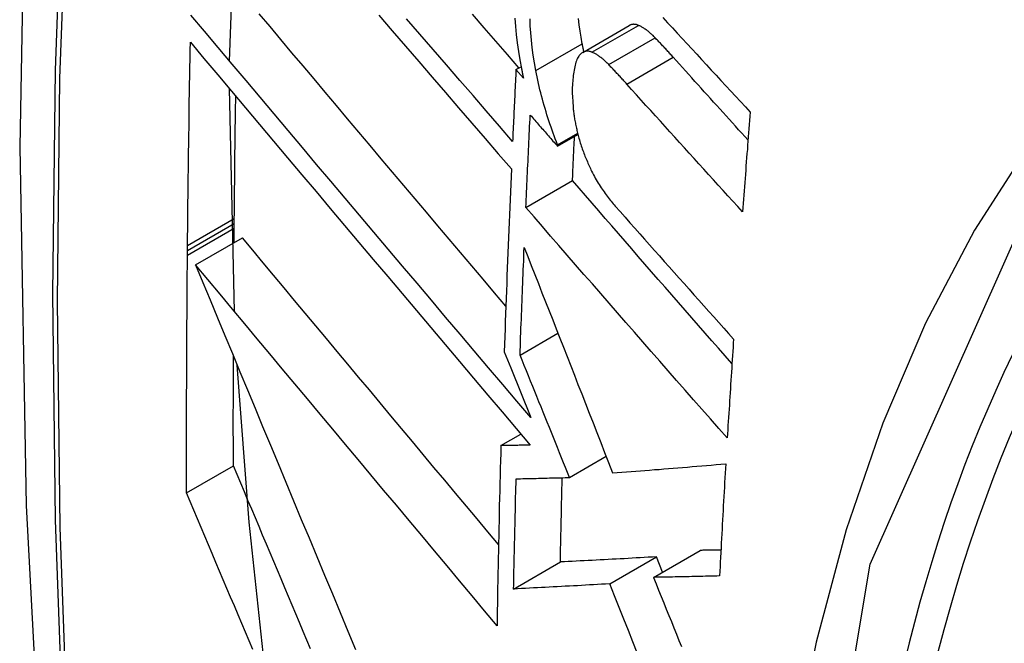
# Model space of a CAD drawing. Header units: inches. Extents: x 481 to 566.6, y 187.4 to 263.9.
# Tile 56 of 132: x 515.5752 to 515.6993, y 236.1884 to 236.267. Entities that reach past the tile are written whole.
import ezdxf

# ---------------------------------------------------------------- set-up
doc = ezdxf.new("R2010")
doc.units = ezdxf.units.IN
doc.header["$MEASUREMENT"] = 0
doc.layers.add('Visible Edges(ANSI)', color=7, linetype='Continuous', lineweight=25)
doc.layers.add('Visible Tangent Edges(ANSI)', color=7, linetype='Continuous', lineweight=25)

msp = doc.modelspace()

# ---------------------------------------------------------------- linework, layer by layer
at = {"layer": 'Visible Edges(ANSI)'}
for p, q in [((515.60163, 236.2618), (515.60258, 236.28851)), ((515.64618, 236.26289), (515.65204, 236.26627)), ((515.63776, 236.26072), (515.63841, 236.26109)), ((515.6387, 236.25965), (515.63776, 236.26072)), ((515.60224, 236.23026), (515.60161, 236.25833)), ((515.643, 236.25107), (515.64557, 236.25256)), ((515.64301, 236.25124), (515.64554, 236.2527)), ((515.643, 236.25107), (515.64301, 236.25124)), ((515.63901, 236.24336), (515.64489, 236.24675)), ((515.60222, 236.24075), (515.60223, 236.24131)), ((515.60223, 236.24131), (515.60223, 236.24197)), ((515.60221, 236.23891), (515.60222, 236.24075)), ((515.59735, 236.23611), (515.60325, 236.23951)), ((515.59632, 236.23734), (515.59633, 236.23791)), ((515.59633, 236.23791), (515.59634, 236.23857)), ((515.63827, 236.22474), (515.64305, 236.2275)), ((515.63628, 236.22516), (515.6371, 236.22313)), ((515.6371, 236.22313), (515.63965, 236.21687)), ((515.63585, 236.21334), (515.63838, 236.21479)), ((515.64452, 236.20933), (515.64913, 236.21199)), ((515.59622, 236.20741), (515.60212, 236.21081)), ((515.6551, 236.19674), (515.66098, 236.20014)), ((515.64959, 236.19593), (515.65548, 236.19933)), ((515.65624, 236.19741), (515.65548, 236.19933)), ((515.63746, 236.19527), (515.64336, 236.19868))]:
    msp.add_line(p, q, dxfattribs=at)
at = {"layer": 'Visible Edges(ANSI)', "flags": 128}
for points in [[(515.62921, 236.58314), (515.61636, 236.54508), (515.6053, 236.5059), (515.59601, 236.46566), (515.58845, 236.42444), (515.58261, 236.3823), (515.57846, 236.33931), (515.57599, 236.29551), (515.57517, 236.25099), (515.57598, 236.20579), (515.57841, 236.15998), (515.58243, 236.11362), (515.58802, 236.06679), (515.59517, 236.01954), (515.60385, 235.97194), (515.61404, 235.92406), (515.62572, 235.87598)], [(515.63965, 236.21687), (515.63787, 236.21896), (515.63609, 236.22105), (515.6343, 236.22316), (515.6325, 236.22528), (515.6307, 236.2274), (515.62889, 236.22953), (515.62709, 236.23167), (515.62528, 236.23381), (515.62346, 236.23595), (515.62165, 236.23809), (515.61984, 236.24023), (515.61803, 236.24237), (515.61622, 236.24451), (515.61442, 236.24665), (515.61262, 236.24878), (515.61082, 236.25091), (515.60903, 236.25303), (515.60725, 236.25514), (515.60548, 236.25724), (515.60371, 236.25934), (515.60195, 236.26142), (515.60021, 236.26349), (515.59848, 236.26555), (515.59676, 236.26759)], [(515.63648, 236.23093), (515.63506, 236.23261), (515.63363, 236.2343), (515.6322, 236.23598), (515.63077, 236.23767), (515.62934, 236.23936), (515.62791, 236.24105), (515.62648, 236.24274), (515.62505, 236.24443), (515.62363, 236.24612), (515.6222, 236.24781), (515.62077, 236.2495), (515.61935, 236.25118), (515.61793, 236.25286), (515.61652, 236.25454), (515.61511, 236.25621), (515.6137, 236.25788), (515.6123, 236.25954), (515.6109, 236.2612), (515.60951, 236.26285), (515.60812, 236.2645), (515.60674, 236.26614), (515.60537, 236.26776)], [(515.62048, 236.26758), (515.62215, 236.26563), (515.62383, 236.26368), (515.62551, 236.26173), (515.62718, 236.25979), (515.62885, 236.25785), (515.63053, 236.25591), (515.63219, 236.25398), (515.63386, 236.25205), (515.63552, 236.25013), (515.63718, 236.24822)], [(515.63813, 236.26093), (515.63667, 236.26262), (515.63521, 236.26431), (515.63375, 236.266), (515.63229, 236.26769)], [(515.63763, 236.2672), (515.63771, 236.26617), (515.6378, 236.26513), (515.63793, 236.26408), (515.63808, 236.26302), (515.63825, 236.26195), (515.63845, 236.26087)], [(515.65628, 236.2673), (515.65689, 236.26663), (515.6575, 236.26597), (515.65811, 236.26531), (515.65872, 236.26464), (515.65933, 236.26398), (515.65994, 236.26332), (515.66055, 236.26266), (515.66116, 236.26199), (515.66177, 236.26133), (515.66239, 236.26067), (515.663, 236.26001), (515.66361, 236.25934), (515.66423, 236.25868), (515.66484, 236.25802), (515.66546, 236.25736), (515.66607, 236.2567), (515.66669, 236.25604), (515.6673, 236.25538)], [(515.63733, 236.25168), (515.63567, 236.2536), (515.63401, 236.25551), (515.63234, 236.25744), (515.63067, 236.25937), (515.62899, 236.26131), (515.62732, 236.26325), (515.62564, 236.26519), (515.62396, 236.26714)], [(515.64025, 236.2606), (515.64008, 236.26158), (515.63993, 236.26254), (515.6398, 236.26349), (515.6397, 236.26444), (515.63962, 236.26537), (515.63957, 236.26626), (515.63954, 236.26711)], [(515.64612, 236.26399), (515.64597, 236.26479), (515.64584, 236.26558), (515.64573, 236.26637), (515.64564, 236.26715)], [(515.6532, 236.2663), (515.65315, 236.26632), (515.65309, 236.26634), (515.65304, 236.26636), (515.65299, 236.26637), (515.65294, 236.26639), (515.65289, 236.2664), (515.65284, 236.26641), (515.65279, 236.26642), (515.65274, 236.26642), (515.65269, 236.26642), (515.65264, 236.26643), (515.65259, 236.26643), (515.65254, 236.26642), (515.65249, 236.26642), (515.65245, 236.26642), (515.6524, 236.26641), (515.65235, 236.2664), (515.65231, 236.26639), (515.65226, 236.26637), (515.65222, 236.26636), (515.65217, 236.26634), (515.65213, 236.26632), (515.65208, 236.2663), (515.65204, 236.26627)], [(515.65531, 236.26473), (515.65522, 236.26482), (515.65513, 236.26491), (515.65505, 236.265), (515.65496, 236.26508), (515.65487, 236.26517), (515.65478, 236.26525), (515.65469, 236.26533), (515.6546, 236.2654), (515.65451, 236.26548), (515.65442, 236.26555), (515.65434, 236.26562), (515.65425, 236.26569), (515.65416, 236.26575), (515.65407, 236.26581), (515.65398, 236.26587), (515.6539, 236.26593), (515.65381, 236.26599), (515.65372, 236.26604), (515.65363, 236.26609), (515.65354, 236.26614), (515.65346, 236.26618), (515.65337, 236.26623), (515.65328, 236.26626), (515.6532, 236.2663)], [(515.65759, 236.26229), (515.6575, 236.26239), (515.6574, 236.2625), (515.65731, 236.2626), (515.65721, 236.2627), (515.65712, 236.26281), (515.65702, 236.26291), (515.65693, 236.26302), (515.65683, 236.26312), (515.65674, 236.26322), (515.65664, 236.26333), (515.65655, 236.26343), (515.65645, 236.26353), (515.65636, 236.26363), (515.65626, 236.26373), (515.65617, 236.26383), (515.65607, 236.26394), (515.65598, 236.26404), (515.65588, 236.26414), (515.65579, 236.26424), (515.65569, 236.26434), (515.6556, 236.26444), (515.6555, 236.26453), (515.65541, 236.26463), (515.65531, 236.26473)], [(515.59634, 236.23857), (515.59635, 236.23963), (515.59636, 236.2407), (515.59637, 236.24176), (515.59638, 236.24283), (515.59639, 236.24389), (515.5964, 236.24496), (515.59642, 236.24603), (515.59643, 236.24709), (515.59644, 236.24816), (515.59646, 236.24923), (515.59647, 236.2503), (515.59649, 236.25136), (515.5965, 236.25243), (515.59652, 236.2535), (515.59653, 236.25457), (515.59655, 236.25563), (515.59656, 236.2567), (515.59658, 236.25777), (515.5966, 236.25884), (515.59662, 236.25991), (515.59663, 236.26097), (515.59665, 236.26204), (515.59667, 236.26311), (515.59669, 236.26418)], [(515.59669, 236.26418), (515.59841, 236.26214), (515.60014, 236.26008), (515.60189, 236.258), (515.60364, 236.25592), (515.60541, 236.25382), (515.60718, 236.25172), (515.60896, 236.2496), (515.61075, 236.24748), (515.61254, 236.24535), (515.61434, 236.24322), (515.61615, 236.24108), (515.61796, 236.23894), (515.61976, 236.23679), (515.62158, 236.23465), (515.62339, 236.2325), (515.6252, 236.23036), (515.62701, 236.22822), (515.62881, 236.22608), (515.63062, 236.22395), (515.63242, 236.22182), (515.63421, 236.21971), (515.636, 236.2176), (515.63778, 236.21549), (515.63956, 236.2134)], [(515.64633, 236.26298), (515.64632, 236.26302), (515.64631, 236.26306), (515.6463, 236.2631), (515.64629, 236.26314), (515.64628, 236.26319), (515.64628, 236.26323), (515.64627, 236.26327), (515.64626, 236.26331), (515.64625, 236.26336), (515.64624, 236.2634), (515.64623, 236.26344), (515.64622, 236.26348), (515.64621, 236.26353), (515.64621, 236.26357), (515.6462, 236.26361), (515.64619, 236.26365), (515.64618, 236.26369), (515.64617, 236.26374), (515.64616, 236.26378), (515.64615, 236.26382), (515.64615, 236.26386), (515.64614, 236.26391), (515.64613, 236.26395), (515.64612, 236.26399)], [(515.64569, 236.26243), (515.64561, 236.26231), (515.64553, 236.26216), (515.64545, 236.26201), (515.64538, 236.26184), (515.64532, 236.26166), (515.64527, 236.26147), (515.64521, 236.26127), (515.64517, 236.26107), (515.64512, 236.26086), (515.64508, 236.26065), (515.64505, 236.26042), (515.64501, 236.2602), (515.64498, 236.25997), (515.64496, 236.25973), (515.64493, 236.25949), (515.64491, 236.25925), (515.64489, 236.25901), (515.64488, 236.25876), (515.64486, 236.25848), (515.64486, 236.25815), (515.64486, 236.25776), (515.64487, 236.25728), (515.64491, 236.2567), (515.64496, 236.25601)], [(515.64734, 236.26292), (515.64726, 236.26295), (515.64718, 236.26298), (515.6471, 236.263), (515.64702, 236.26302), (515.64695, 236.26303), (515.64687, 236.26304), (515.6468, 236.26304), (515.64672, 236.26304), (515.64665, 236.26304), (515.64658, 236.26303), (515.64651, 236.26302), (515.64643, 236.263), (515.64636, 236.26298), (515.6463, 236.26295), (515.64623, 236.26292), (515.64616, 236.26288), (515.6461, 236.26284), (515.64604, 236.26279), (515.64598, 236.26274), (515.64592, 236.26269), (515.64586, 236.26263), (515.6458, 236.26257), (515.64575, 236.2625), (515.64569, 236.26243)], [(515.64946, 236.26135), (515.64937, 236.26144), (515.64928, 236.26153), (515.64919, 236.26162), (515.6491, 236.2617), (515.64901, 236.26178), (515.64892, 236.26187), (515.64883, 236.26194), (515.64874, 236.26202), (515.64866, 236.26209), (515.64857, 236.26217), (515.64848, 236.26224), (515.64839, 236.2623), (515.6483, 236.26237), (515.64821, 236.26243), (515.64813, 236.26249), (515.64804, 236.26255), (515.64795, 236.26261), (515.64786, 236.26266), (515.64777, 236.26271), (515.64769, 236.26276), (515.6476, 236.2628), (515.64751, 236.26284), (515.64743, 236.26288), (515.64734, 236.26292)], [(515.66703, 236.25184), (515.66663, 236.25228), (515.66624, 236.25272), (515.66584, 236.25315), (515.66545, 236.25359), (515.66505, 236.25402), (515.66466, 236.25446), (515.66426, 236.25489), (515.66387, 236.25533), (515.66347, 236.25576), (515.66308, 236.2562), (515.66269, 236.25663), (515.66229, 236.25707), (515.6619, 236.2575), (515.66151, 236.25794), (515.66111, 236.25837), (515.66072, 236.25881), (515.66033, 236.25924), (515.65994, 236.25968), (515.65955, 236.26011), (515.65915, 236.26055), (515.65876, 236.26098), (515.65837, 236.26142), (515.65798, 236.26185), (515.65759, 236.26229)], [(515.65174, 236.2589), (515.65164, 236.25901), (515.65155, 236.25912), (515.65145, 236.25922), (515.65136, 236.25932), (515.65126, 236.25943), (515.65117, 236.25953), (515.65107, 236.25964), (515.65098, 236.25974), (515.65088, 236.25984), (515.65079, 236.25994), (515.65069, 236.26005), (515.6506, 236.26015), (515.6505, 236.26025), (515.65041, 236.26035), (515.65031, 236.26045), (515.65022, 236.26055), (515.65012, 236.26066), (515.65003, 236.26076), (515.64993, 236.26086), (515.64984, 236.26096), (515.64974, 236.26105), (515.64965, 236.26115), (515.64955, 236.26125), (515.64946, 236.26135)], [(515.63776, 236.26072), (515.63774, 236.26034), (515.63773, 236.25997), (515.63771, 236.25959), (515.63769, 236.25921), (515.63767, 236.25884), (515.63765, 236.25846), (515.63763, 236.25808), (515.63762, 236.25771), (515.6376, 236.25733), (515.63758, 236.25695), (515.63756, 236.25658), (515.63754, 236.2562), (515.63753, 236.25582), (515.63751, 236.25545), (515.63749, 236.25507), (515.63747, 236.25469), (515.63745, 236.25432), (515.63744, 236.25394), (515.63742, 236.25357), (515.6374, 236.25319), (515.63738, 236.25281), (515.63737, 236.25244), (515.63735, 236.25206), (515.63733, 236.25168)], [(515.63845, 236.26087), (515.63846, 236.26082), (515.63847, 236.26077), (515.63848, 236.26072), (515.63849, 236.26066), (515.6385, 236.26061), (515.63851, 236.26056), (515.63852, 236.26051), (515.63853, 236.26046), (515.63854, 236.26041), (515.63855, 236.26036), (515.63856, 236.26031), (515.63857, 236.26026), (515.63858, 236.26021), (515.63859, 236.26016), (515.6386, 236.26011), (515.63861, 236.26006), (515.63862, 236.26001), (515.63863, 236.25995), (515.63864, 236.2599), (515.63865, 236.25985), (515.63867, 236.2598), (515.63868, 236.25975), (515.63869, 236.2597), (515.6387, 236.25965)], [(515.64301, 236.25124), (515.64286, 236.25161), (515.64272, 236.25198), (515.64258, 236.25236), (515.64244, 236.25273), (515.64231, 236.25311), (515.64218, 236.25349), (515.64205, 236.25387), (515.64192, 236.25426), (515.64179, 236.25464), (515.64167, 236.25503), (515.64155, 236.25542), (515.64143, 236.25582), (515.64131, 236.25621), (515.6412, 236.2566), (515.64109, 236.257), (515.64099, 236.2574), (515.64088, 236.25779), (515.64078, 236.25819), (515.64069, 236.25859), (515.64059, 236.25899), (515.6405, 236.25939), (515.64042, 236.2598), (515.64033, 236.2602), (515.64025, 236.2606)], [(515.66634, 236.24282), (515.66573, 236.24348), (515.66512, 236.24415), (515.6645, 236.24482), (515.66389, 236.24549), (515.66328, 236.24616), (515.66267, 236.24683), (515.66206, 236.2475), (515.66145, 236.24817), (515.66084, 236.24884), (515.66023, 236.24951), (515.65962, 236.25018), (515.65901, 236.25086), (515.6584, 236.25153), (515.65779, 236.2522), (515.65718, 236.25287), (515.65657, 236.25354), (515.65597, 236.25421), (515.65536, 236.25488), (515.65475, 236.25555), (515.65415, 236.25622), (515.65355, 236.25689), (515.65294, 236.25756), (515.65234, 236.25823), (515.65174, 236.2589)], [(515.60223, 236.24197), (515.60224, 236.24261), (515.60225, 236.24325), (515.60225, 236.24389), (515.60226, 236.24453), (515.60226, 236.24518), (515.60227, 236.24582), (515.60228, 236.24646), (515.60229, 236.2471), (515.60229, 236.24774), (515.6023, 236.24838), (515.60231, 236.24903), (515.60232, 236.24967), (515.60232, 236.25031), (515.60233, 236.25095), (515.60234, 236.25159), (515.60235, 236.25224), (515.60236, 236.25288), (515.60236, 236.25352), (515.60237, 236.25416), (515.60238, 236.2548), (515.60239, 236.25545), (515.6024, 236.25609), (515.60241, 236.25673), (515.60242, 236.25737)], [(515.64496, 236.25601), (515.64497, 236.25585), (515.64499, 236.2557), (515.64501, 236.25555), (515.64502, 236.25539), (515.64504, 236.25524), (515.64507, 236.25508), (515.64509, 236.25493), (515.64511, 236.25477), (515.64514, 236.25462), (515.64516, 236.25446), (515.64519, 236.2543), (515.64522, 236.25415), (515.64525, 236.25399), (515.64528, 236.25383), (515.64531, 236.25367), (515.64535, 236.25352), (515.64538, 236.25336), (515.64542, 236.2532), (515.64545, 236.25304), (515.64549, 236.25289), (515.64553, 236.25273), (515.64557, 236.25257), (515.64561, 236.25242), (515.64565, 236.25226)], [(515.63901, 236.24336), (515.63903, 236.24384), (515.63906, 236.24433), (515.63908, 236.24481), (515.6391, 236.2453), (515.63912, 236.24578), (515.63914, 236.24626), (515.63916, 236.24675), (515.63919, 236.24723), (515.63921, 236.24772), (515.63923, 236.2482), (515.63925, 236.24869), (515.63928, 236.24918), (515.6393, 236.24966), (515.63932, 236.25015), (515.63934, 236.25063), (515.63937, 236.25112), (515.63939, 236.2516), (515.63941, 236.25209), (515.63944, 236.25257), (515.63946, 236.25306), (515.63948, 236.25354), (515.63951, 236.25403), (515.63953, 236.25451), (515.63956, 236.255)], [(515.63956, 236.255), (515.6397, 236.25484), (515.63984, 236.25467), (515.63999, 236.25451), (515.64013, 236.25435), (515.64027, 236.25418), (515.64042, 236.25402), (515.64056, 236.25385), (515.6407, 236.25369), (515.64085, 236.25353), (515.64099, 236.25336), (515.64113, 236.2532), (515.64128, 236.25303), (515.64142, 236.25287), (515.64156, 236.25271), (515.64171, 236.25254), (515.64185, 236.25238), (515.64199, 236.25222), (515.64214, 236.25205), (515.64228, 236.25189), (515.64242, 236.25172), (515.64257, 236.25156), (515.64271, 236.2514), (515.64285, 236.25123), (515.643, 236.25107)], [(515.6673, 236.25538), (515.66726, 236.25485), (515.66722, 236.25433), (515.66718, 236.25381), (515.66714, 236.25328), (515.6671, 236.25276), (515.66706, 236.25224), (515.66702, 236.25171), (515.66698, 236.25119), (515.66694, 236.25066), (515.66689, 236.25014), (515.66685, 236.24962), (515.66681, 236.24909), (515.66677, 236.24857), (515.66673, 236.24805), (515.6667, 236.24752), (515.66666, 236.247), (515.66662, 236.24648), (515.66658, 236.24595), (515.66654, 236.24543), (515.6665, 236.24491), (515.66646, 236.24438), (515.66642, 236.24386), (515.66638, 236.24334), (515.66634, 236.24282)], [(515.64489, 236.24675), (515.6449, 236.24698), (515.64491, 236.24721), (515.64492, 236.24744), (515.64493, 236.24767), (515.64494, 236.24791), (515.64495, 236.24814), (515.64496, 236.24837), (515.64497, 236.2486), (515.64498, 236.24883), (515.64499, 236.24906), (515.645, 236.24929), (515.64501, 236.24953), (515.64502, 236.24976), (515.64503, 236.24999), (515.64504, 236.25022), (515.64505, 236.25045), (515.64506, 236.25068), (515.64507, 236.25092), (515.64508, 236.25115), (515.6451, 236.25138), (515.64511, 236.25161), (515.64512, 236.25184), (515.64513, 236.25207), (515.64514, 236.2523)], [(515.64565, 236.25226), (515.6457, 236.25207), (515.64576, 236.25187), (515.64581, 236.25168), (515.64587, 236.25149), (515.64593, 236.2513), (515.64599, 236.25111), (515.64606, 236.25092), (515.64612, 236.25073), (515.64619, 236.25055), (515.64626, 236.25036), (515.64632, 236.25018), (515.64639, 236.25), (515.64646, 236.24982), (515.64654, 236.24964), (515.64661, 236.24946), (515.64668, 236.24929), (515.64676, 236.24911), (515.64683, 236.24894), (515.64691, 236.24877), (515.64699, 236.2486), (515.64707, 236.24843), (515.64714, 236.24826), (515.64722, 236.24809), (515.6473, 236.24793)], [(515.63718, 236.24822), (515.63714, 236.24725), (515.63709, 236.24629), (515.63705, 236.24533), (515.63701, 236.24436), (515.63697, 236.2434), (515.63693, 236.24244), (515.63689, 236.24148), (515.63685, 236.24052), (515.63681, 236.23956), (515.63677, 236.23859), (515.63673, 236.23763), (515.6367, 236.23667), (515.63666, 236.23571), (515.63662, 236.23475), (515.63659, 236.23379), (515.63655, 236.23283), (515.63652, 236.23187), (515.63648, 236.23091), (515.63645, 236.22996), (515.63641, 236.229), (515.63638, 236.22804), (515.63634, 236.22708), (515.63631, 236.22612), (515.63628, 236.22516)], [(515.6473, 236.24793), (515.64741, 236.2477), (515.64753, 236.24748), (515.64765, 236.24726), (515.64776, 236.24705), (515.64788, 236.24684), (515.648, 236.24663), (515.64813, 236.24643), (515.64825, 236.24623), (515.64837, 236.24603), (515.6485, 236.24584), (515.64862, 236.24566), (515.64875, 236.24548), (515.64887, 236.2453), (515.649, 236.24512), (515.64913, 236.24495), (515.64926, 236.24478), (515.64938, 236.24462), (515.64951, 236.24445), (515.64964, 236.24429), (515.64977, 236.24413), (515.6499, 236.24398), (515.65003, 236.24382), (515.65016, 236.24367), (515.65029, 236.24352)], [(515.665, 236.22367), (515.66416, 236.22464), (515.66331, 236.2256), (515.66246, 236.22656), (515.66162, 236.22753), (515.66077, 236.22849), (515.65993, 236.22946), (515.65908, 236.23042), (515.65824, 236.23139), (515.6574, 236.23235), (515.65656, 236.23332), (515.65571, 236.23428), (515.65487, 236.23525), (515.65403, 236.23621), (515.65319, 236.23718), (515.65236, 236.23814), (515.65152, 236.2391), (515.65069, 236.24006), (515.64985, 236.24102), (515.64902, 236.24198), (515.64819, 236.24294), (515.64736, 236.24389), (515.64654, 236.24485), (515.64571, 236.2458), (515.64489, 236.24675)], [(515.66441, 236.2143), (515.66335, 236.2155), (515.66228, 236.21671), (515.66122, 236.21792), (515.66015, 236.21913), (515.65908, 236.22034), (515.65802, 236.22155), (515.65695, 236.22277), (515.65589, 236.22398), (515.65482, 236.2252), (515.65376, 236.22641), (515.65269, 236.22763), (515.65163, 236.22885), (515.65057, 236.23006), (515.64951, 236.23128), (515.64845, 236.23249), (515.64739, 236.23371), (515.64633, 236.23492), (515.64528, 236.23613), (515.64423, 236.23734), (515.64318, 236.23855), (515.64213, 236.23975), (515.64109, 236.24096), (515.64005, 236.24216), (515.63901, 236.24336)], [(515.65029, 236.24352), (515.6509, 236.24283), (515.65152, 236.24213), (515.65214, 236.24143), (515.65276, 236.24074), (515.65337, 236.24004), (515.65399, 236.23934), (515.65461, 236.23864), (515.65523, 236.23794), (515.65585, 236.23724), (515.65647, 236.23654), (515.6571, 236.23585), (515.65772, 236.23515), (515.65834, 236.23445), (515.65896, 236.23375), (515.65959, 236.23305), (515.66021, 236.23235), (515.66083, 236.23165), (515.66146, 236.23095), (515.66208, 236.23026), (515.66271, 236.22956), (515.66333, 236.22886), (515.66396, 236.22816), (515.66458, 236.22747), (515.66521, 236.22677)], [(515.63556, 236.20088), (515.63421, 236.20249), (515.63285, 236.20411), (515.6315, 236.20573), (515.63014, 236.20735), (515.62878, 236.20897), (515.62742, 236.2106), (515.62606, 236.21223), (515.6247, 236.21385), (515.62334, 236.21548), (515.62198, 236.21711), (515.62062, 236.21873), (515.61927, 236.22035), (515.61791, 236.22198), (515.61656, 236.22359), (515.61521, 236.22521), (515.61386, 236.22682), (515.61252, 236.22843), (515.61118, 236.23003), (515.60984, 236.23163), (515.60851, 236.23322), (515.60719, 236.2348), (515.60587, 236.23638), (515.60456, 236.23795), (515.60325, 236.23951)], [(515.63827, 236.22474), (515.63829, 236.22531), (515.63831, 236.22587), (515.63833, 236.22644), (515.63835, 236.227), (515.63837, 236.22757), (515.63839, 236.22813), (515.63842, 236.2287), (515.63844, 236.22926), (515.63846, 236.22983), (515.63848, 236.2304), (515.6385, 236.23096), (515.63852, 236.23153), (515.63854, 236.23209), (515.63857, 236.23266), (515.63859, 236.23322), (515.63861, 236.23379), (515.63863, 236.23436), (515.63866, 236.23492), (515.63868, 236.23549), (515.6387, 236.23605), (515.63873, 236.23662), (515.63875, 236.23719), (515.63877, 236.23775), (515.6388, 236.23832)], [(515.6388, 236.23832), (515.63925, 236.23718), (515.63969, 236.23604), (515.64014, 236.23489), (515.64059, 236.23375), (515.64104, 236.23261), (515.64149, 236.23147), (515.64194, 236.23033), (515.64239, 236.22919), (515.64284, 236.22804), (515.64329, 236.22689), (515.64374, 236.22573), (515.6442, 236.22457), (515.64466, 236.2234), (515.64512, 236.22222), (515.64558, 236.22104), (515.64605, 236.21985), (515.64652, 236.21865), (515.647, 236.21744), (515.64748, 236.21621), (515.64796, 236.21498), (515.64845, 236.21374), (515.64894, 236.21248), (515.64944, 236.21121), (515.64995, 236.20992)], [(515.59622, 236.20741), (515.59622, 236.20865), (515.59622, 236.2099), (515.59622, 236.21114), (515.59622, 236.21238), (515.59622, 236.21363), (515.59622, 236.21487), (515.59622, 236.21612), (515.59622, 236.21737), (515.59622, 236.21861), (515.59622, 236.21986), (515.59623, 236.2211), (515.59623, 236.22235), (515.59624, 236.2236), (515.59624, 236.22485), (515.59625, 236.2261), (515.59625, 236.22734), (515.59626, 236.22859), (515.59627, 236.22984), (515.59628, 236.23109), (515.59628, 236.23234), (515.59629, 236.23359), (515.5963, 236.23484), (515.59631, 236.23609), (515.59632, 236.23734)], [(515.59735, 236.23611), (515.59827, 236.23391), (515.59919, 236.23169), (515.60011, 236.22945), (515.60105, 236.2272), (515.60199, 236.22493), (515.60294, 236.22264), (515.60389, 236.22035), (515.60485, 236.21804), (515.60581, 236.21573), (515.60678, 236.2134), (515.60775, 236.21107), (515.60872, 236.20873), (515.6097, 236.20639), (515.61068, 236.20404), (515.61166, 236.2017), (515.61264, 236.19935), (515.61362, 236.197), (515.6146, 236.19465), (515.61558, 236.19231), (515.61656, 236.18997), (515.61754, 236.18763)], [(515.63538, 236.19065), (515.6338, 236.19252), (515.63223, 236.19441), (515.63065, 236.1963), (515.62906, 236.19819), (515.62747, 236.2001), (515.62587, 236.202), (515.62427, 236.20391), (515.62267, 236.20582), (515.62107, 236.20774), (515.61947, 236.20965), (515.61787, 236.21157), (515.61627, 236.21349), (515.61466, 236.2154), (515.61307, 236.21731), (515.61147, 236.21922), (515.60988, 236.22112), (515.60829, 236.22302), (515.60671, 236.22492), (515.60513, 236.2268), (515.60356, 236.22868), (515.602, 236.23055), (515.60044, 236.23242), (515.59889, 236.23427), (515.59735, 236.23611)], [(515.66521, 236.22677), (515.66517, 236.22625), (515.66514, 236.22573), (515.6651, 236.22521), (515.66507, 236.22469), (515.66503, 236.22417), (515.665, 236.22365), (515.66497, 236.22313), (515.66493, 236.22261), (515.6649, 236.22209), (515.66486, 236.22157), (515.66483, 236.22105), (515.6648, 236.22053), (515.66476, 236.22001), (515.66473, 236.21949), (515.6647, 236.21897), (515.66467, 236.21845), (515.66463, 236.21793), (515.6646, 236.21742), (515.66457, 236.2169), (515.66454, 236.21638), (515.6645, 236.21586), (515.66447, 236.21534), (515.66444, 236.21482), (515.66441, 236.2143)], [(515.60212, 236.21081), (515.60212, 236.21139), (515.60212, 236.21196), (515.60212, 236.21253), (515.60212, 236.21311), (515.60212, 236.21368), (515.60212, 236.21426), (515.60211, 236.21483), (515.60211, 236.2154), (515.60211, 236.21598), (515.60211, 236.21655), (515.60211, 236.21713), (515.60211, 236.2177), (515.60212, 236.21828), (515.60212, 236.21885), (515.60212, 236.21943), (515.60212, 236.22), (515.60212, 236.22058), (515.60212, 236.22115), (515.60212, 236.22172), (515.60212, 236.2223), (515.60212, 236.22287), (515.60212, 236.22345), (515.60213, 236.22402), (515.60213, 236.2246)], [(515.64452, 236.20933), (515.64427, 236.20995), (515.64402, 236.21057), (515.64376, 236.21119), (515.64351, 236.21182), (515.64325, 236.21245), (515.643, 236.21309), (515.64274, 236.21372), (515.64248, 236.21436), (515.64222, 236.21499), (515.64197, 236.21563), (515.64171, 236.21628), (515.64144, 236.21692), (515.64118, 236.21756), (515.64092, 236.21821), (515.64066, 236.21886), (515.64039, 236.21951), (515.64013, 236.22016), (515.63987, 236.22081), (515.6396, 236.22146), (515.63934, 236.22212), (515.63907, 236.22277), (515.63881, 236.22343), (515.63854, 236.22409), (515.63827, 236.22474)], [(515.60624, 236.18368), (515.60409, 236.2037), (515.6026, 236.22346)], [(515.63585, 236.21334), (515.63583, 236.21239), (515.6358, 236.21144), (515.63578, 236.21049), (515.63575, 236.20954), (515.63573, 236.2086), (515.63571, 236.20765), (515.63568, 236.2067), (515.63566, 236.20575), (515.63564, 236.20481), (515.63562, 236.20386), (515.6356, 236.20292), (515.63558, 236.20197), (515.63556, 236.20103), (515.63554, 236.20008), (515.63552, 236.19914), (515.6355, 236.19819), (515.63548, 236.19725), (515.63547, 236.1963), (515.63545, 236.19536), (515.63543, 236.19442), (515.63542, 236.19347), (515.6354, 236.19253), (515.63539, 236.19159), (515.63538, 236.19065)], [(515.63956, 236.2134), (515.6394, 236.2134), (515.63925, 236.2134), (515.63909, 236.21339), (515.63894, 236.21339), (515.63878, 236.21339), (515.63863, 236.21339), (515.63847, 236.21338), (515.63832, 236.21338), (515.63816, 236.21338), (515.63801, 236.21337), (515.63786, 236.21337), (515.6377, 236.21337), (515.63755, 236.21337), (515.63739, 236.21336), (515.63724, 236.21336), (515.63708, 236.21336), (515.63693, 236.21335), (515.63678, 236.21335), (515.63662, 236.21335), (515.63647, 236.21335), (515.63632, 236.21334), (515.63616, 236.21334), (515.63601, 236.21334), (515.63585, 236.21334)], [(515.61186, 236.18773), (515.6114, 236.18883), (515.61093, 236.18993), (515.61046, 236.19103), (515.61, 236.19213), (515.60953, 236.19323), (515.60907, 236.19433), (515.6086, 236.19543), (515.60814, 236.19654), (515.60767, 236.19764), (515.60721, 236.19874), (515.60674, 236.19984), (515.60628, 236.20094), (515.60581, 236.20204), (515.60535, 236.20314), (515.60489, 236.20424), (515.60443, 236.20533), (515.60396, 236.20643), (515.6035, 236.20753), (515.60304, 236.20862), (515.60258, 236.20972), (515.60212, 236.21081)], [(515.64995, 236.20992), (515.65053, 236.20996), (515.65111, 236.21), (515.65169, 236.21004), (515.65227, 236.21009), (515.65286, 236.21013), (515.65345, 236.21017), (515.65403, 236.21022), (515.65462, 236.21026), (515.65521, 236.21031), (515.65581, 236.21035), (515.6564, 236.2104), (515.65699, 236.21045), (515.65759, 236.21049), (515.65818, 236.21054), (515.65878, 236.21059), (515.65938, 236.21064), (515.65998, 236.21069), (515.66058, 236.21074), (515.66119, 236.21079), (515.66179, 236.21084), (515.66239, 236.21089), (515.663, 236.21095), (515.66361, 236.211), (515.66421, 236.21105)], [(515.66421, 236.21105), (515.66418, 236.21046), (515.66415, 236.20987), (515.66411, 236.20928), (515.66408, 236.20869), (515.66404, 236.2081), (515.66401, 236.20751), (515.66398, 236.20692), (515.66394, 236.20633), (515.66391, 236.20574), (515.66388, 236.20515), (515.66384, 236.20456), (515.66381, 236.20398), (515.66378, 236.20339), (515.66375, 236.2028), (515.66372, 236.20221), (515.66368, 236.20162), (515.66365, 236.20103), (515.66362, 236.20044), (515.66359, 236.19985), (515.66356, 236.19926), (515.66353, 236.19867), (515.6635, 236.19809), (515.66347, 236.1975), (515.66344, 236.19691)], [(515.63746, 236.19527), (515.63747, 236.19585), (515.63749, 236.19643), (515.6375, 236.197), (515.63751, 236.19758), (515.63752, 236.19816), (515.63753, 236.19874), (515.63755, 236.19932), (515.63756, 236.1999), (515.63757, 236.20047), (515.63758, 236.20105), (515.6376, 236.20163), (515.63761, 236.20221), (515.63762, 236.20279), (515.63764, 236.20337), (515.63765, 236.20395), (515.63767, 236.20452), (515.63768, 236.2051), (515.6377, 236.20568), (515.63771, 236.20626), (515.63772, 236.20684), (515.63774, 236.20742), (515.63775, 236.208), (515.63777, 236.20858), (515.63779, 236.20916)], [(515.63779, 236.20916), (515.63806, 236.20916), (515.63834, 236.20917), (515.63862, 236.20918), (515.6389, 236.20918), (515.63918, 236.20919), (515.63946, 236.20919), (515.63974, 236.2092), (515.64002, 236.20921), (515.6403, 236.20921), (515.64058, 236.20922), (515.64086, 236.20923), (515.64114, 236.20923), (515.64142, 236.20924), (515.6417, 236.20925), (515.64198, 236.20926), (515.64227, 236.20926), (515.64255, 236.20927), (515.64283, 236.20928), (515.64311, 236.20929), (515.64339, 236.20929), (515.64367, 236.2093), (515.64396, 236.20931), (515.64424, 236.20932), (515.64452, 236.20933)], [(515.64336, 236.19868), (515.64337, 236.19912), (515.64338, 236.19956), (515.64338, 236.2), (515.64339, 236.20044), (515.6434, 236.20088), (515.64341, 236.20133), (515.64342, 236.20177), (515.64343, 236.20221), (515.64344, 236.20265), (515.64345, 236.2031), (515.64346, 236.20354), (515.64347, 236.20398), (515.64348, 236.20443), (515.64349, 236.20487), (515.6435, 236.20531), (515.64351, 236.20575), (515.64352, 236.2062), (515.64353, 236.20664), (515.64354, 236.20708), (515.64355, 236.20753), (515.64356, 236.20797), (515.64357, 236.20841), (515.64358, 236.20886), (515.64359, 236.2093)], [(515.60457, 236.18763), (515.6041, 236.18873), (515.60363, 236.18983), (515.60317, 236.19093), (515.6027, 236.19203), (515.60224, 236.19313), (515.60177, 236.19423), (515.60131, 236.19533), (515.60084, 236.19643), (515.60038, 236.19753), (515.59992, 236.19863), (515.59945, 236.19973), (515.59899, 236.20083), (515.59853, 236.20193), (515.59806, 236.20303), (515.5976, 236.20412), (515.59714, 236.20522), (515.59668, 236.20631), (515.59622, 236.20741)], [(515.66361, 236.20018), (515.6635, 236.20018), (515.66339, 236.20018), (515.66328, 236.20018), (515.66317, 236.20017), (515.66306, 236.20017), (515.66295, 236.20017), (515.66284, 236.20017), (515.66273, 236.20017), (515.66262, 236.20016), (515.66251, 236.20016), (515.6624, 236.20016), (515.66229, 236.20016), (515.66218, 236.20016), (515.66207, 236.20016), (515.66196, 236.20015), (515.66186, 236.20015), (515.66175, 236.20015), (515.66164, 236.20015), (515.66153, 236.20015), (515.66142, 236.20015), (515.66131, 236.20015), (515.6612, 236.20014), (515.66109, 236.20014), (515.66098, 236.20014)], [(515.65548, 236.19933), (515.65496, 236.1993), (515.65445, 236.19927), (515.65394, 236.19924), (515.65343, 236.19921), (515.65292, 236.19918), (515.65241, 236.19915), (515.65191, 236.19912), (515.6514, 236.19909), (515.65089, 236.19906), (515.65038, 236.19904), (515.64988, 236.19901), (515.64937, 236.19898), (515.64887, 236.19895), (515.64836, 236.19893), (515.64786, 236.1989), (515.64735, 236.19888), (515.64685, 236.19885), (515.64635, 236.19882), (515.64585, 236.1988), (515.64535, 236.19877), (515.64485, 236.19875), (515.64435, 236.19872), (515.64386, 236.1987), (515.64336, 236.19868)], [(515.66344, 236.19691), (515.66309, 236.1969), (515.66274, 236.19689), (515.66239, 236.19688), (515.66203, 236.19687), (515.66168, 236.19687), (515.66133, 236.19686), (515.66098, 236.19685), (515.66063, 236.19684), (515.66029, 236.19683), (515.65994, 236.19683), (515.65959, 236.19682), (515.65924, 236.19681), (515.65889, 236.19681), (515.65855, 236.1968), (515.6582, 236.19679), (515.65785, 236.19679), (515.65751, 236.19678), (515.65716, 236.19677), (515.65682, 236.19677), (515.65647, 236.19676), (515.65613, 236.19676), (515.65578, 236.19675), (515.65544, 236.19675), (515.6551, 236.19674)], [(515.6551, 236.19674), (515.65542, 236.19594), (515.65575, 236.19513), (515.65607, 236.19433), (515.6564, 236.19353), (515.65672, 236.19274), (515.65704, 236.19195), (515.65736, 236.19116), (515.65768, 236.19037), (515.65799, 236.18959), (515.65831, 236.1888), (515.65863, 236.18802)], [(515.64959, 236.19593), (515.64907, 236.1959), (515.64856, 236.19587), (515.64805, 236.19584), (515.64754, 236.19581), (515.64703, 236.19578), (515.64652, 236.19575), (515.64601, 236.19572), (515.64551, 236.19569), (515.645, 236.19566), (515.64449, 236.19563), (515.64398, 236.19561), (515.64348, 236.19558), (515.64297, 236.19555), (515.64247, 236.19553), (515.64196, 236.1955), (515.64146, 236.19547), (515.64096, 236.19545), (515.64046, 236.19542), (515.63996, 236.1954), (515.63946, 236.19537), (515.63896, 236.19534), (515.63846, 236.19532), (515.63796, 236.1953), (515.63746, 236.19527)], [(515.65306, 236.18723), (515.6525, 236.18863), (515.65194, 236.19004), (515.65136, 236.19148), (515.65078, 236.19294), (515.65019, 236.19442), (515.64959, 236.19593)]]:
    msp.add_lwpolyline(points, dxfattribs=at)
at = {"layer": 'Visible Edges(ANSI)'}
msp.add_ellipse((515.9223, 235.98047), major_axis=(-0.15994, 0.27703), ratio=0.57735, dxfattribs=at)
at = {"layer": 'Visible Tangent Edges(ANSI)'}
for p, q in [((515.64734, 236.26292), (515.6532, 236.2663)), ((515.64946, 236.26135), (515.65531, 236.26473)), ((515.64025, 236.2606), (515.64612, 236.26399)), ((515.65174, 236.2589), (515.65759, 236.26229)), ((515.59633, 236.23791), (515.60223, 236.24131)), ((515.59634, 236.23857), (515.60223, 236.24197)), ((515.59632, 236.23734), (515.60222, 236.24075))]:
    msp.add_line(p, q, dxfattribs=at)
at = {"layer": 'Visible Tangent Edges(ANSI)', "flags": 128}
for points in [[(515.62834, 236.53939), (515.62058, 236.51695), (515.61345, 236.49385), (515.60698, 236.47011), (515.60118, 236.44576), (515.59604, 236.42082), (515.59159, 236.39533), (515.58781, 236.36931), (515.58473, 236.3428), (515.58233, 236.31583), (515.58063, 236.28843), (515.57962, 236.26065), (515.57929, 236.23249), (515.57965, 236.20394), (515.58069, 236.175), (515.58242, 236.14571), (515.58483, 236.11609), (515.58793, 236.08619), (515.59169, 236.05603), (515.59614, 236.02562), (515.60125, 235.99496), (515.60703, 235.96411), (515.61348, 235.93308)], [(515.61423, 235.93269), (515.60777, 235.96366), (515.60197, 235.99446), (515.59684, 236.02505), (515.59238, 236.05541), (515.5886, 236.08551), (515.58549, 236.11536), (515.58307, 236.14492), (515.58133, 236.17416), (515.58028, 236.20303), (515.57992, 236.23151), (515.58025, 236.2596), (515.58127, 236.2873), (515.58298, 236.31461), (515.58538, 236.34149), (515.58848, 236.3679), (515.59227, 236.39381), (515.59674, 236.41918), (515.6019, 236.444), (515.60772, 236.46823), (515.61421, 236.49184), (515.62134, 236.5148), (515.62912, 236.53712)], [(515.7129, 235.94326), (515.68877, 236.01233), (515.67532, 236.07992), (515.67317, 236.14299), (515.68243, 236.19842), (515.70271, 236.24388), (515.73298, 236.27708), (515.77192, 236.29655), (515.81789, 236.30153), (515.86855, 236.29175), (515.92168, 236.2677)], [(515.72759, 236.27821), (515.71856, 236.27022), (515.71021, 236.26126), (515.70255, 236.25133), (515.69561, 236.24049), (515.68943, 236.22875), (515.68402, 236.21615), (515.67941, 236.20274), (515.67563, 236.18859), (515.67268, 236.17375), (515.67057, 236.15826), (515.6693, 236.14215), (515.66887, 236.12546), (515.6693, 236.10825), (515.67059, 236.09061), (515.67272, 236.0726), (515.67568, 236.0543), (515.67947, 236.03575), (515.68407, 236.01702), (515.68946, 235.99816), (515.69564, 235.97923), (515.70258, 235.96031)]]:
    msp.add_lwpolyline(points, dxfattribs=at)
at = {"layer": 'Visible Tangent Edges(ANSI)'}
msp.add_ellipse((515.92479, 235.9819), major_axis=(-0.17318, 0.29996), ratio=0.57735, start_param=5.05527, end_param=10.652693, dxfattribs=at)
for centre, major_axis in [((515.92538, 235.98225), (0.17111, -0.29637)), ((515.9224, 235.98053), (-0.1627, 0.2818)), ((515.9223, 235.98047), (0.1621, -0.28076))]:
    msp.add_ellipse(centre, major_axis=major_axis, ratio=0.57735, dxfattribs=at)

doc.saveas('drawing.dxf')
